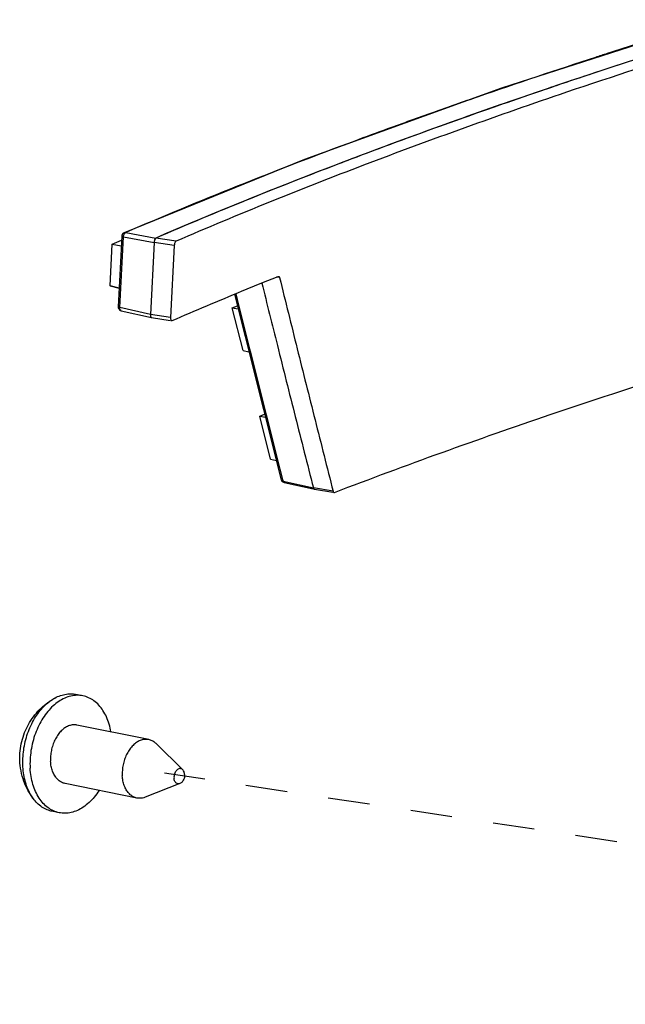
# Model space of a CAD drawing. Header units: inches. Extents: x -1 to 205, y 81 to 217.
# Tile 47 of 108: x 22.51 to 24.11, y 175.91 to 178.51. Entities that reach past the tile are written whole.
import ezdxf

# ---------------------------------------------------------------- set-up
doc = ezdxf.new("R2010")
doc.units = ezdxf.units.IN
doc.header["$LTSCALE"] = 1.1
doc.header["$MEASUREMENT"] = 0
doc.linetypes.add('DASHED', pattern=[0.2, 0.1, -0.1])
doc.layers.get('0').update_dxf_attribs({"linetype": 'CONTINUOUS'})
doc.layers.add('02___PRT_ALL_AXES', color=7, linetype='CONTINUOUS')
doc.layers.add('7_ALL_FEATURES', color=7, linetype='CONTINUOUS')

msp = doc.modelspace()

# ---------------------------------------------------------------- linework, layer by layer
at = {"color": 4, "linetype": 'DASHED'}
msp.add_line((26.91487835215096, 175.9115794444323), (22.89319890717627, 176.5218193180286), dxfattribs=at)
at = {"layer": '02___PRT_ALL_AXES', "color": 7, "linetype": 'Continuous'}
for p, q in [((22.67812415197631, 176.7261139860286), (22.6591444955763, 176.7299623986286)), ((22.85186829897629, 176.6105422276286), (22.66247681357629, 176.6489442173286)), ((22.94167166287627, 176.5310360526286), (22.87124812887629, 176.5999464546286)), ((22.82057362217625, 176.4562026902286), (22.63118213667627, 176.4946046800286)), ((22.93425320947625, 176.4944496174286), (22.84255004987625, 176.4584128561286)), ((22.61553479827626, 176.4174349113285), (22.59655514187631, 176.4212833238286))]:
    msp.add_line(p, q, dxfattribs=at)
for points, start_tangent, end_tangent in [([(22.67812464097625, 176.7261138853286), (22.66245894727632, 176.7275266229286), (22.64630983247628, 176.7254874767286), (22.63017232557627, 176.7200146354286), (22.61440691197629, 176.7112303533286), (22.59936576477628, 176.6993308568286), (22.5853848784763, 176.6845819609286), (22.57277656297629, 176.6673131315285), (22.5618224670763, 176.6479101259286), (22.55276728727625, 176.6268063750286), (22.54581330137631, 176.6044733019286), (22.54111584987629, 176.5814097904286), (22.53877986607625, 176.5581310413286), (22.5388575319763, 176.5351570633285)], (-0.9800591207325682, 0.1987061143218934), (0.05679379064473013, -0.9983859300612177)), ([(22.75227900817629, 176.6307397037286), (22.74746595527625, 176.6513909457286), (22.74037202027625, 176.6704555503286), (22.73118849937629, 176.6873157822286), (22.72012053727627, 176.7015950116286), (22.7074153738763, 176.7129742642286), (22.69335682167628, 176.7211993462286), (22.67812464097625, 176.7261138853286)], (-0.1691662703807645, 0.985587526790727), (-0.9800591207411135, 0.1987061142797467)), ([(22.66247690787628, 176.6489423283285), (22.65746158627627, 176.6495950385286), (22.64752280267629, 176.6488408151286), (22.63756040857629, 176.6454621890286), (22.62791366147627, 176.6395742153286), (22.6189110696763, 176.6313774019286), (22.61085920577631, 176.6211508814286), (22.60403226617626, 176.6092429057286), (22.59866273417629, 176.5960589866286), (22.59493346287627, 176.5820480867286), (22.59297144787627, 176.5676873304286), (22.59284350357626, 176.5534657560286)], (-0.9800629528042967, 0.198687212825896), (0.05679379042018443, -0.9983859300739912)), ([(22.85186793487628, 176.6105404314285), (22.84685307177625, 176.6111930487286), (22.83691428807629, 176.6104388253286), (22.82695189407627, 176.6070601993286), (22.81730514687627, 176.6011722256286), (22.80830255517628, 176.5929754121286), (22.8002506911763, 176.5827488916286), (22.79342375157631, 176.5708409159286), (22.78805421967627, 176.5576569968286), (22.78432494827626, 176.5436460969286), (22.78236293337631, 176.5292853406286), (22.78223498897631, 176.5150637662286)], (-0.9800655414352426, 0.1986744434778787), (0.05679379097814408, -0.9983859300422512)), ([(22.87124789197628, 176.5999462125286), (22.86531832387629, 176.6048157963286), (22.85642979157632, 176.6092971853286), (22.85186793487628, 176.6105404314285)], (-0.7147811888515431, 0.6993481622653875), (-0.9800655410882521, 0.1986744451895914)), ([(22.63118204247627, 176.4946065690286), (22.62662064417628, 176.4958497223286), (22.61773211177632, 176.5003311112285), (22.60983445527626, 176.5072454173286), (22.60319661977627, 176.5163571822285), (22.59804464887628, 176.5273561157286), (22.59455398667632, 176.5398676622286), (22.59284350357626, 176.5534657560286)], (-0.9800629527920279, 0.1986872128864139), (-0.05679379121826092, 0.998385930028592)), ([(22.6155343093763, 176.4174350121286), (22.60030212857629, 176.4223495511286), (22.58624357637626, 176.4305746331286), (22.57353841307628, 176.4419538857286), (22.56247045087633, 176.4562331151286), (22.55328692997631, 176.4730933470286), (22.54619299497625, 176.4921579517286), (22.54134711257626, 176.5130010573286), (22.5388575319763, 176.5351570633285)], (-0.9800591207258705, 0.1987061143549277), (-0.05679379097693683, 0.99838593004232)), ([(22.94167193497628, 176.5310357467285), (22.9386307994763, 176.5331398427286), (22.93515382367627, 176.5339532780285), (22.93150397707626, 176.5333951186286), (22.92792999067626, 176.5315034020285), (22.92467542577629, 176.5284070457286), (22.92196207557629, 176.5243170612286), (22.91997485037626, 176.5195121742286), (22.91884917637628, 176.5143198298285), (22.91866176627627, 176.5090938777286)], (-0.7152697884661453, 0.6988484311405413), (0.05679379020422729, -0.9983859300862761)), ([(22.94657251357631, 176.5185594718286), (22.9463851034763, 176.5133335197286), (22.94525942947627, 176.5081411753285), (22.9432722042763, 176.5033362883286), (22.9405588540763, 176.4992463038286), (22.93730428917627, 176.4961499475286), (22.93424984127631, 176.4944478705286)], (0.05679379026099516, -0.9983859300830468), (-0.9310102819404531, -0.3649929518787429)), ([(22.94657251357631, 176.5185594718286), (22.94580888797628, 176.5234628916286), (22.9441462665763, 176.5277096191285), (22.94167193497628, 176.5310357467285)], (-0.0567937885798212, 0.9983859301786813), (-0.7152697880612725, 0.6988484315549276)), ([(22.82057398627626, 176.4562044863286), (22.81601212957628, 176.4574477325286), (22.8071235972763, 176.4619291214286), (22.79922594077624, 176.4688434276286), (22.79258810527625, 176.4779551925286), (22.78743613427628, 176.4889541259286), (22.78394547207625, 176.5014656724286), (22.78223498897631, 176.5150637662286)], (-0.9800655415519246, 0.1986744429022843), (-0.05679379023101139, 0.9983859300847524)), ([(22.93424984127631, 176.4944478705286), (22.93373030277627, 176.4942582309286), (22.93008045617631, 176.4937000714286), (22.92660348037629, 176.4945135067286), (22.92353632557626, 176.4966431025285), (22.92108801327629, 176.4999437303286), (22.9194253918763, 176.5041904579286), (22.91866176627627, 176.5090938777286)], (-0.93101028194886, -0.3649929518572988), (-0.05679378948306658, 0.9983859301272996)), ([(22.72098287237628, 176.4763923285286), (22.70827407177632, 176.4589669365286), (22.69429318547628, 176.4442180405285), (22.67925203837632, 176.4323185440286), (22.6634866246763, 176.4235342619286), (22.64734911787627, 176.4180614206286), (22.63120000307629, 176.4160222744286), (22.6155343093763, 176.4174350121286)], (-0.5397240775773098, -0.8418419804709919), (-0.9800591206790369, 0.1987061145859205)), ([(22.8425499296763, 176.4584131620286), (22.83552763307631, 176.4563060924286), (22.82558884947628, 176.4555518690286), (22.82057398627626, 176.4562044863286)], (-0.9307238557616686, -0.3657227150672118), (-0.9800655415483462, 0.1986744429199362))]:
    msp.add_spline(points, degree=3, dxfattribs=dict(at, start_tangent=start_tangent, end_tangent=end_tangent))
at = {"layer": '7_ALL_FEATURES', "color": 7, "linetype": 'Continuous'}
for p, q in [((24.34360305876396, 178.5116010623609), (23.783545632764, 178.3304642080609)), ((24.21730347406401, 178.4322656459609), (24.10995499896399, 178.3976831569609)), ((24.09049719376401, 178.3913463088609), (24.07413005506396, 178.3859894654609)), ((24.09656484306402, 178.3933179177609), (24.07414001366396, 178.3859812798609)), ((24.09656856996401, 178.3933290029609), (24.09049719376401, 178.3913463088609)), ((24.10995499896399, 178.3976831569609), (24.09656484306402, 178.3933179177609)), ((24.10995650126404, 178.3976926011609), (24.09656856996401, 178.3933290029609)), ((24.07413005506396, 178.3859894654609), (24.04301871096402, 178.3757586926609)), ((24.07414001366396, 178.3859812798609), (24.04303347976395, 178.3757498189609)), ((23.783545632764, 178.3304642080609), (23.26276727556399, 178.1421467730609)), ((23.53134126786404, 178.1976839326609), (23.50965077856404, 178.1896928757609)), ((23.26276727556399, 178.1421467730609), (22.787123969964, 177.9491180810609)), ((22.78705296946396, 177.9490870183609), (22.787123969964, 177.9491180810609)), ((22.79119544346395, 177.9495305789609), (22.87085636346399, 177.9350064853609)), ((22.75539137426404, 177.9189814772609), (22.78022357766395, 177.9295850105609)), ((22.78087561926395, 177.9402718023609), (22.77145198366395, 177.7534532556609)), ((22.77583529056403, 177.7513245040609), (22.78525972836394, 177.9381589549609)), ((22.78525972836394, 177.9381589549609), (22.86602578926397, 177.9234333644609)), ((22.86602592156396, 177.9234333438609), (22.85643478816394, 177.7332942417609)), ((22.91925824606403, 177.9150721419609), (22.86602592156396, 177.9234333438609)), ((22.92407852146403, 177.9266409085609), (22.87085647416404, 177.9350065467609)), ((22.74981414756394, 177.8084159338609), (22.75539122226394, 177.9189784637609)), ((22.75539122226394, 177.9189784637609), (22.77957907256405, 177.9145684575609)), ((23.19734599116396, 177.8304105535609), (23.18881742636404, 177.8318138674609)), ((22.74981414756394, 177.8084159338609), (22.77394428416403, 177.8029137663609)), ((23.07833911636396, 177.7866670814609), (23.10606625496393, 177.6753847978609)), ((23.08158772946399, 177.7880296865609), (23.08923272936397, 177.7573314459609)), ((22.85643465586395, 177.7332942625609), (22.77583529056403, 177.7513245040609)), ((22.77925622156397, 177.7431906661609), (22.85907822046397, 177.725334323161)), ((23.10090292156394, 177.6378124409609), (23.07247886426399, 177.7507684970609)), ((23.07248015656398, 177.7507981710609), (23.08595060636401, 177.7560939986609)), ((23.07248015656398, 177.7507981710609), (23.087997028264, 177.7479052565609)), ((23.08923272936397, 177.7573314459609), (23.08978635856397, 177.755110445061)), ((23.08978635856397, 177.755110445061), (23.11804146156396, 177.6421284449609)), ((22.90966711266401, 177.7249330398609), (22.85643478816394, 177.7332942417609)), ((22.85816912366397, 177.7258399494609), (22.85911960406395, 177.7254030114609)), ((22.85910220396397, 177.7253289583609), (22.86028729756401, 177.7254696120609)), ((22.85916511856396, 177.7253246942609), (22.90850997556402, 177.7175699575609)), ((23.10606625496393, 177.6753847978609), (23.15471907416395, 177.4821919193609)), ((23.10090292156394, 177.6378124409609), (23.11639099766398, 177.6343868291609)), ((23.11804146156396, 177.6421284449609), (23.12019984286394, 177.6335274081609)), ((23.12019984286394, 177.6335274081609), (23.16123635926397, 177.4707830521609)), ((23.15471907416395, 177.4821919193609), (23.20186491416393, 177.2969431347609)), ((23.17376824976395, 177.3514519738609), (23.14486519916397, 177.4645071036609)), ((23.14486649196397, 177.4645367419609), (23.15792717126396, 177.4695656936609)), ((23.14486649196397, 177.4645367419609), (23.15992689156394, 177.4617289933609)), ((23.16123635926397, 177.4707830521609), (23.161731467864, 177.4688285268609)), ((23.161731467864, 177.4688285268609), (23.19047896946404, 177.3557044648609)), ((23.17376824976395, 177.3514519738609), (23.18886199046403, 177.3480236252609)), ((23.19047896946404, 177.3557044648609), (23.20526154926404, 177.2978074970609)), ((23.201905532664, 177.2968480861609), (23.20188341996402, 177.2969397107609)), ((23.20289788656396, 177.2943790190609), (23.20190553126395, 177.2968480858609)), ((23.20526154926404, 177.2978074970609), (23.20647779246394, 177.2930521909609)), ((23.20647779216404, 177.2930521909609), (23.28653782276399, 177.2753446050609)), ((23.20943824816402, 177.2895455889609), (23.28593648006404, 177.2726257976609)), ((23.33866259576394, 177.2665389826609), (23.28652718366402, 177.2753470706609)), ((23.28906975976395, 177.2719327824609), (23.29035480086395, 177.272051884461)), ((23.28916254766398, 177.2719127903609), (23.33817083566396, 177.2636294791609))]:
    msp.add_line(p, q, dxfattribs=at)
at = {"layer": '7_ALL_FEATURES', "color": 3, "linetype": 'Continuous'}
for p, q in [((22.91925824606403, 177.9150721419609), (22.90966711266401, 177.7249330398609)), ((23.15044082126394, 177.8163137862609), (23.193656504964, 177.8337825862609)), ((23.19365206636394, 177.833694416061), (23.19476642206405, 177.8338298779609)), ((22.91239880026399, 177.7170030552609), (22.91351145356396, 177.7171339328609)), ((23.34129505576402, 177.2631098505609), (23.342469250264, 177.2632418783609))]:
    msp.add_line(p, q, dxfattribs=at)
at = {"layer": '7_ALL_FEATURES', "color": 40, "linetype": 'Continuous'}
msp.add_line((22.77395207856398, 177.8030163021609), (22.74981414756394, 177.8084159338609), dxfattribs=at)
at = {"layer": '7_ALL_FEATURES', "color": 7, "linetype": 'Continuous'}
for points in [[(22.78442370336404, 177.9474109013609), (22.78367434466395, 177.9467177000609), (22.783018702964, 177.9459814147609), (22.78245238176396, 177.9452077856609), (22.78197107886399, 177.9443990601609), (22.78157087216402, 177.9435530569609), (22.78125266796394, 177.9426747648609)], [(22.78703182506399, 177.9490215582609), (22.78622081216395, 177.9486288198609), (22.78527105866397, 177.9480520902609), (22.78442370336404, 177.9474109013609)], [(22.78125266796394, 177.9426747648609), (22.78102954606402, 177.9417899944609), (22.780913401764, 177.9409430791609), (22.78086802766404, 177.9402713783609)]]:
    msp.add_lwpolyline(points, dxfattribs=at)
for points, start_tangent, end_tangent in [([(24.23830378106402, 178.4781459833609), (24.06229088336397, 178.4221771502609), (24.03128936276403, 178.4121196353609)], (-0.9544447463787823, -0.2983877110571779), (-0.9509200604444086, -0.3094366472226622)), ([(24.03128936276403, 178.4121196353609), (23.72137739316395, 178.3080670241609), (23.603359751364, 178.2666580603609)], (-0.950920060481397, -0.3094366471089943), (-0.9422927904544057, -0.334789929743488)), ([(24.04303347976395, 178.3757498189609), (23.90404694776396, 178.3292438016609), (23.531349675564, 178.1976652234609)], (-0.9496454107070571, -0.3133266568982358), (-0.9386169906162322, -0.3449610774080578)), ([(24.04301871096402, 178.3757586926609), (23.87218106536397, 178.3184186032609)], (-0.9496664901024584, -0.3132627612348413), (-0.9463230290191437, -0.3232224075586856)), ([(23.87218106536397, 178.3184186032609), (23.63165848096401, 178.2341461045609), (23.53134126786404, 178.1976839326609)], (-0.9463230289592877, -0.3232224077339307), (-0.9386171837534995, -0.3449605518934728)), ([(23.603359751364, 178.2666580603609), (23.48257093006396, 178.2231768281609)], (-0.9422927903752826, -0.3347899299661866), (-0.9394590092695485, -0.342661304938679)), ([(23.48257093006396, 178.2231768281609), (23.39573725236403, 178.1911984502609), (23.08559839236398, 178.0716578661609), (22.79119398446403, 177.9495339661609)], (-0.9394590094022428, -0.3426613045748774), (-0.918426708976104, -0.3955911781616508)), ([(23.531349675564, 178.1976652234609), (23.36705019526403, 178.1361484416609), (22.87085647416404, 177.9350065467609)], (-0.9386169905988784, -0.3449610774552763), (-0.9181959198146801, -0.3961265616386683)), ([(23.50965077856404, 178.1896928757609), (23.35151408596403, 178.1302289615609)], (-0.9380726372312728, -0.3464386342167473), (-0.933876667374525, -0.3575952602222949)), ([(23.35151408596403, 178.1302289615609), (23.23971605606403, 178.0868525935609), (22.87085632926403, 177.9350065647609)], (-0.9338766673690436, -0.3575952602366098), (-0.9181955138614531, -0.3961275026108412)), ([(22.78636420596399, 177.9432668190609), (22.78864915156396, 177.9473905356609)], (0.3503634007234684, 0.9366138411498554), (0.6126266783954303, 0.7903724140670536)), ([(22.78712364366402, 177.9491188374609), (22.787757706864, 177.9493535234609), (22.79118940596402, 177.9495316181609)], (0.9182283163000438, 0.3960514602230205), (0.9861257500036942, -0.1660000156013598)), ([(22.78864915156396, 177.9473905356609), (22.79119544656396, 177.9495306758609)], (0.6126266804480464, 0.7903724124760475), (0.9336365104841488, 0.3582218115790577)), ([(22.78089264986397, 177.9402670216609), (22.78087912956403, 177.9401771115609), (22.78211819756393, 177.9390606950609), (22.78525972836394, 177.9381589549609)], (-0.2329817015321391, -0.9724811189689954), (0.9830454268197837, -0.1833621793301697)), ([(22.78525972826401, 177.9381589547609), (22.78636420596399, 177.9432668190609)], (0.07375320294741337, 0.9972765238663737), (0.3503633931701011, 0.9366138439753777)), ([(22.86686105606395, 177.9285704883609), (22.86684515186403, 177.9285126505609), (22.86602578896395, 177.9234333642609)], (-0.2663450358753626, -0.9638777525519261), (-0.05037866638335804, -0.9987301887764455)), ([(22.87085647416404, 177.9350065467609), (22.86857534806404, 177.9326979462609), (22.86687776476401, 177.9286257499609), (22.86602592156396, 177.9234333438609)], (-0.9181959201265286, -0.3961265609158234), (-0.05037866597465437, -0.9987301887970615)), ([(22.870856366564, 177.9350065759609), (22.868587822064, 177.9327198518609)], (-0.9181962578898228, -0.3961257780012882), (-0.5179966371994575, -0.8553826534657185)), ([(23.15045496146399, 177.8162105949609), (23.19147897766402, 177.6513989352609), (23.23872426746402, 177.4634845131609), (23.28652718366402, 177.2753470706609)], (0.2404716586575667, -0.9706561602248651), (0.2474669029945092, -0.968896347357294)), ([(23.15046233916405, 177.8162135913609), (23.19148376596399, 177.6514168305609), (23.23872789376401, 177.4635109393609), (23.28653782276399, 177.2753446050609)], (0.2404788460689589, -0.9706543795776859), (0.2474677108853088, -0.9688961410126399)), ([(22.77145198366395, 177.7534532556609), (22.77233746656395, 177.7488073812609), (22.77515327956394, 177.7451721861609)], (-0.05037866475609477, -0.9987301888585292), (0.7786801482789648, -0.6274210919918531)), ([(22.77583529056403, 177.7513245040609), (22.77281429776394, 177.7522086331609), (22.77145947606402, 177.7533341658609), (22.77147828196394, 177.753446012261)], (-0.9800131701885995, 0.1989326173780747), (0.2655443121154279, 0.9640986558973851)), ([(22.77515327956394, 177.7451721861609), (22.77925622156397, 177.7431906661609)], (0.7786801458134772, -0.6274210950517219), (0.9758802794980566, -0.2183063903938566)), ([(22.77925843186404, 177.7432012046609), (22.77868143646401, 177.7433851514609), (22.77693396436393, 177.745105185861), (22.775974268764, 177.7479945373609), (22.77583529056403, 177.7513245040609)], (-0.9787053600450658, 0.2052701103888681), (0.06530763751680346, 0.9978651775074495)), ([(22.85643465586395, 177.7332942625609), (22.85676672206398, 177.7287119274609), (22.85677882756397, 177.7286495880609)], (-0.05037866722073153, -0.9987301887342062), (0.1921736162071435, -0.9813609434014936)), ([(22.85643478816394, 177.7332942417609), (22.85646509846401, 177.7306743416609), (22.856801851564, 177.7285725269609), (22.85738142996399, 177.7269480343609), (22.85816592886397, 177.7258439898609), (22.85913207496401, 177.7253302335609), (22.85916501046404, 177.7253246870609)], (-0.05037867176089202, -0.998730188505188), (0.987919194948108, -0.1549698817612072)), ([(22.85677882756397, 177.7286495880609), (22.85816912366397, 177.7258399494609)], (0.1921736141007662, -0.9813609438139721), (0.807349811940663, -0.5900731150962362)), ([(23.20314014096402, 177.2947390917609), (23.20217879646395, 177.2960915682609), (23.20189738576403, 177.2968458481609)], (-0.7082154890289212, 0.705996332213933), (-0.2648928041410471, 0.9642778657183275)), ([(23.20943824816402, 177.2895455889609), (23.20774390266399, 177.2900820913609), (23.205996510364, 177.2910255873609), (23.20432683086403, 177.2924443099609), (23.20289788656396, 177.2943790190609)], (-0.9764023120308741, 0.2159595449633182), (-0.4931543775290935, 0.8699418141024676)), ([(23.20647796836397, 177.2930523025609), (23.20360920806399, 177.2943263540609), (23.20314014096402, 177.2947390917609)], (-0.9698782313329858, 0.2435902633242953), (-0.7082154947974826, 0.7059963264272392)), ([(23.20943892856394, 177.2895488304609), (23.20911169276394, 177.2896390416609), (23.207559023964, 177.2908181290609), (23.20647779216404, 177.2930521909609)], (-0.9786693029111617, 0.2054419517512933), (-0.2806426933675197, 0.9598123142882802)), ([(23.28652718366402, 177.2753470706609), (23.28745429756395, 177.273148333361), (23.28875041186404, 177.2720289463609), (23.28916266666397, 177.2719137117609)], (0.2474669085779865, -0.9688963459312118), (0.9858848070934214, -0.1674250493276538)), ([(23.28653782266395, 177.2753446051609), (23.28745169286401, 177.2731668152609), (23.28877666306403, 177.2720211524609), (23.28907109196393, 177.2719395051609)], (0.2474677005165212, -0.9688961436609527), (0.9809254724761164, -0.1943842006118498)), ([(22.6016628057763, 176.7189774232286), (22.60395899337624, 176.7202705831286), (22.61923734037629, 176.7270228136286)], (0.8651859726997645, 0.5014511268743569), (0.9470212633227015, 0.3211708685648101)), ([(22.61923734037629, 176.7270228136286), (22.63469101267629, 176.7306929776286), (22.65000541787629, 176.7312063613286), (22.65914426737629, 176.7299612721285)], (0.9470212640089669, 0.3211708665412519), (0.9800832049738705, -0.1985872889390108)), ([(22.54789242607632, 176.4537909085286), (22.53375672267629, 176.4756909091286), (22.52254521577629, 176.5004015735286), (22.5148443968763, 176.5280887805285), (22.5116669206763, 176.5555389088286), (22.51250786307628, 176.5813132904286), (22.51674213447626, 176.6056413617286), (22.52417114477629, 176.6289623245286), (22.53443900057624, 176.6506328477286), (22.54751179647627, 176.6707910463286), (22.5638609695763, 176.6897685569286), (22.5809742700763, 176.7049903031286), (22.60166295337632, 176.7189771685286)], (-0.6014552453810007, 0.7989064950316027), (0.8651388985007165, 0.5015323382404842)), ([(22.51987787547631, 176.5390054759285), (22.51975119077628, 176.5609246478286), (22.52182508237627, 176.5831430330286), (22.52605733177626, 176.6052083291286), (22.53236178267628, 176.6266713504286), (22.54061009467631, 176.6470951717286), (22.5506343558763, 176.6660640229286), (22.5622305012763, 176.6831917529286), (22.57516246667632, 176.6981296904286), (22.5891669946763, 176.7105737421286), (22.6016628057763, 176.7189774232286)], (-0.05679379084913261, 0.9983859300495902), (0.8651859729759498, 0.5014511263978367)), ([(22.54789229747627, 176.4537908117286), (22.54167429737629, 176.4629653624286), (22.53321283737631, 176.4794207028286), (22.52667791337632, 176.4978344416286), (22.52220255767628, 176.5178317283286), (22.51987787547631, 176.5390054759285)], (-0.6014536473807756, 0.7989076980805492), (-0.05679379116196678, 0.9983859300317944)), ([(22.5965553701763, 176.4212844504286), (22.59083083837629, 176.4226932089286), (22.57672105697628, 176.4284602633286), (22.56365210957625, 176.4372231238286), (22.55189004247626, 176.4488034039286), (22.54789229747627, 176.4537908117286)], (-0.9800832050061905, 0.1985872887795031), (-0.6014536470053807, 0.7989076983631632))]:
    msp.add_spline(points, degree=3, dxfattribs=dict(at, start_tangent=start_tangent, end_tangent=end_tangent))
at = {"layer": '7_ALL_FEATURES', "color": 3, "linetype": 'Continuous'}
for points, start_tangent, end_tangent in [([(24.32368208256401, 178.4405854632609), (23.95481803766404, 178.3199429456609), (23.41909582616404, 178.1273059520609), (22.92407852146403, 177.9266409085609)], (-0.9537152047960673, -0.3007113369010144), (-0.918195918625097, -0.3961265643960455)), ([(22.92407852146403, 177.9266409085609), (22.92180263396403, 177.9243345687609), (22.92010866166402, 177.9202639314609), (22.91925824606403, 177.9150721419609)], (-0.9181959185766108, -0.3961265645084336), (-0.05037866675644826, -0.9987301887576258)), ([(22.913508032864, 177.7170659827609), (23.00526656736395, 177.7562235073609), (23.09878781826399, 177.7951864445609), (23.15044082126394, 177.8163137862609)], (0.9180235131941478, 0.3965259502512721), (0.9264211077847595, 0.3764889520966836)), ([(23.19476771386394, 177.8338376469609), (23.19518778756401, 177.8337184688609), (23.19645330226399, 177.8325979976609)], (0.986457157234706, -0.1640191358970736), (0.5589856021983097, -0.8291773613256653)), ([(23.19645330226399, 177.8325979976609), (23.19734599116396, 177.8304105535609)], (0.5589856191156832, -0.8291773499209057), (0.23944799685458, -0.9709091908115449)), ([(23.19734599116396, 177.8304105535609), (23.24389033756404, 177.6426985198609), (23.290998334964, 177.4547301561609), (23.33866259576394, 177.2665389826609)], (0.2394480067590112, -0.97090918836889), (0.2467270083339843, -0.9690850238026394)), ([(22.90966711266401, 177.7249330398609), (22.90969702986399, 177.7223129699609), (22.91003271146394, 177.7202106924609), (22.91061068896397, 177.7185855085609), (22.91139315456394, 177.7174805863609), (22.91235689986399, 177.7169657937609), (22.91239203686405, 177.7169598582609)], (-0.05037866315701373, -0.998730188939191), (0.98796373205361, -0.1546856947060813)), ([(23.342469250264, 177.2632418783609), (23.91188317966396, 177.4687822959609), (24.291019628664, 177.5926604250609)], (0.9333832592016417, 0.3588811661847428), (0.953885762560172, 0.3001698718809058)), ([(23.33866259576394, 177.2665389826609), (23.33958719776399, 177.2643392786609), (23.340880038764, 177.2632186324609), (23.34129382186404, 177.2631025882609)], (0.2467270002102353, -0.9690850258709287), (0.9858714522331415, -0.1675036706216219))]:
    msp.add_spline(points, degree=3, dxfattribs=dict(at, start_tangent=start_tangent, end_tangent=end_tangent))

doc.saveas('drawing.dxf')
